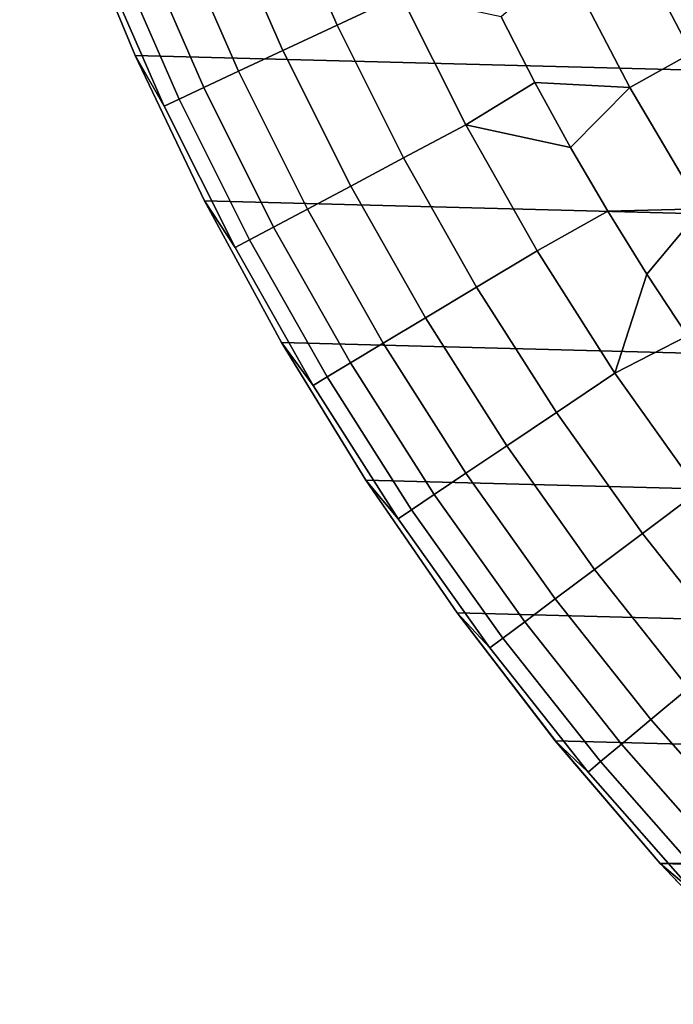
# Model space of a CAD drawing. Header units: metres. Extents: x -28 to 70, y -218 to 27.
# Tile 1 of 246: x -14.74 to -11.45, y -211.13 to -206.17. Entities that reach past the tile are written whole.
import ezdxf

# ---------------------------------------------------------------- set-up
doc = ezdxf.new("R2010")
doc.units = ezdxf.units.M
doc.layers.add('solid_10_261_002_XXX', color=7, linetype='CONTINUOUS')

msp = doc.modelspace()

# ---------------------------------------------------------------- linework, layer by layer
at = {"layer": 'solid_10_261_002_XXX'}
for points in [[(14.159966, -206.354401, 220.899994), (-14.470504, -205.60466, 220.899994), (-14.741282, -204.839996, 220.899994), (14.470504, -205.60466, 220.899994)], [(-12.82249, -206.051575, 292.50061), (-13.114442, -205.38353, 292.50061), (-13.443111, -205.517197, 291.156036), (-13.143843, -206.201981, 291.156036)], [(-13.143843, -206.201981, 291.156036), (-13.443111, -205.517197, 291.156036), (-13.722045, -205.63063, 289.798401), (-13.416566, -206.329636, 289.798401)], [(-14.470504, -205.60466, 220.899994), (-14.159966, -206.354401, 220.899994), (-14.159955, -206.354416, 221.899994), (-14.470496, -205.604706, 221.899994)], [(13.810521, -207.086945, 220.899994), (-14.159966, -206.354401, 220.899994), (-14.470504, -205.60466, 220.899994), (14.159966, -206.354401, 220.899994)], [(-14.159955, -206.354416, 282.899994), (-14.470496, -205.604706, 282.899994), (-14.470496, -205.604706, 221.899994), (-14.159955, -206.354416, 221.899994)], [(-14.013713, -206.609131, 284.28064), (-14.332788, -205.879013, 284.28064), (-14.470496, -205.604706, 282.899994), (-14.159955, -206.354416, 282.899994)], [(-13.416566, -206.329636, 289.798401), (-13.722045, -205.63063, 289.798401), (-13.9508, -205.723663, 288.429871), (-13.640229, -206.434311, 288.429871)], [(-11.097734, -206.197281, 297.8591), (-11.409177, -205.597931, 297.8591), (-11.679976, -205.729599, 296.501465), (-11.361141, -206.343185, 296.501465)], [(-13.640229, -206.434311, 288.429871), (-13.9508, -205.723663, 288.429871), (-14.129016, -205.796143, 287.052612), (-13.814478, -206.515869, 287.052612)], [(-11.361141, -206.343185, 296.501465), (-11.679976, -205.729599, 296.501465), (-11.999063, -205.884766, 295.15686), (-11.671517, -206.515121, 295.15686)], [(-13.814478, -206.515869, 287.052612), (-14.129016, -205.796143, 287.052612), (-14.256413, -205.847961, 285.668823), (-13.939038, -206.574173, 285.668823)], [(-13.939038, -206.574173, 285.668823), (-14.256413, -205.847961, 285.668823), (-14.332788, -205.879013, 284.28064), (-14.013713, -206.609131, 284.28064)], [(-11.671517, -206.515121, 295.15686), (-11.999063, -205.884766, 295.15686), (-12.318244, -206.159286, 293.828735), (-12.148291, -206.490616, 293.828735)], [(-12.496534, -206.703705, 292.50061), (-12.82249, -206.051575, 292.50061), (-13.143843, -206.201981, 291.156036), (-12.809719, -206.870453, 291.156036)], [(-12.148291, -206.490616, 293.828735), (-12.318244, -206.159286, 293.828735), (-12.82249, -206.051575, 292.50061), (-12.496534, -206.703705, 292.50061)], [(-12.809719, -206.870453, 291.156036), (-13.143843, -206.201981, 291.156036), (-13.416566, -206.329636, 289.798401), (-13.07551, -207.011978, 289.798401)], [(-13.07551, -207.011978, 289.798401), (-13.416566, -206.329636, 289.798401), (-13.640229, -206.434311, 288.429871), (-13.293487, -207.128036, 288.429871)], [(-14.159966, -206.354401, 220.899994), (-13.810521, -207.086945, 220.899994), (-13.810601, -207.086853, 221.899994), (-14.159955, -206.354416, 221.899994)], [(13.423374, -207.800034, 220.899994), (-13.810521, -207.086945, 220.899994), (-14.159966, -206.354401, 220.899994), (13.810521, -207.086945, 220.899994)], [(-13.810601, -207.086853, 282.899994), (-14.159955, -206.354416, 282.899994), (-14.159955, -206.354416, 221.899994), (-13.810601, -207.086853, 221.899994)], [(-13.657476, -207.321838, 284.28064), (-14.013713, -206.609131, 284.28064), (-14.159955, -206.354416, 282.899994), (-13.810601, -207.086853, 282.899994)], [(-11.010101, -206.938934, 296.501465), (-11.361141, -206.343185, 296.501465), (-11.671517, -206.515121, 295.15686), (-11.310887, -207.127136, 295.15686)], [(-13.293487, -207.128036, 288.429871), (-13.640229, -206.434311, 288.429871), (-13.814478, -206.515869, 287.052612), (-13.463306, -207.218445, 287.052612)], [(-13.463306, -207.218445, 287.052612), (-13.814478, -206.515869, 287.052612), (-13.939038, -206.574173, 285.668823), (-13.5847, -207.283081, 285.668823)], [(-11.969428, -206.817215, 293.828735), (-12.148291, -206.490616, 293.828735), (-12.496534, -206.703705, 292.50061)], [(-11.671517, -206.515121, 295.15686), (-12.148291, -206.490616, 293.828735), (-11.969428, -206.817215, 293.828735)], [(-11.310887, -207.127136, 295.15686), (-11.671517, -206.515121, 295.15686), (-11.969428, -206.817215, 293.828735), (-11.781786, -207.13887, 293.828735)], [(-13.5847, -207.283081, 285.668823), (-13.939038, -206.574173, 285.668823), (-14.013713, -206.609131, 284.28064), (-13.657476, -207.321838, 284.28064)], [(-12.137441, -207.338181, 292.50061), (-12.496534, -206.703705, 292.50061), (-12.809719, -206.870453, 291.156036), (-12.441626, -207.520844, 291.156036)], [(-11.781786, -207.13887, 293.828735), (-11.969428, -206.817215, 293.828735), (-12.496534, -206.703705, 292.50061), (-12.137441, -207.338181, 292.50061)], [(-12.441626, -207.520844, 291.156036), (-12.809719, -206.870453, 291.156036), (-13.07551, -207.011978, 289.798401), (-12.699779, -207.675858, 289.798401)], [(-12.699779, -207.675858, 289.798401), (-13.07551, -207.011978, 289.798401), (-13.293487, -207.128036, 288.429871), (-12.911492, -207.802979, 288.429871)], [(-13.423394, -207.800003, 282.899994), (-13.810601, -207.086853, 282.899994), (-13.810601, -207.086853, 221.899994), (-13.423394, -207.800003, 221.899994)], [(-13.423374, -207.800034, 220.899994), (-13.423394, -207.800003, 221.899994), (-13.810601, -207.086853, 221.899994), (-13.810521, -207.086945, 220.899994)], [(-13.265022, -208.015259, 284.28064), (-13.657476, -207.321838, 284.28064), (-13.810601, -207.086853, 282.899994), (-13.423394, -207.800003, 282.899994)], [(12.999373, -208.491928, 220.899994), (-13.423374, -207.800034, 220.899994), (-13.810521, -207.086945, 220.899994), (13.423374, -207.800034, 220.899994)], [(-12.911492, -207.802979, 288.429871), (-13.293487, -207.128036, 288.429871), (-13.463306, -207.218445, 287.052612), (-13.076432, -207.902023, 287.052612)], [(-11.310887, -207.127136, 295.15686), (-11.781786, -207.13887, 293.828735), (-11.585504, -207.455307, 293.828735)], [(-10.918196, -207.719101, 295.15686), (-11.310887, -207.127136, 295.15686), (-11.585504, -207.455307, 293.828735), (-11.380724, -207.766327, 293.828735)], [(-11.585504, -207.455307, 293.828735), (-11.781786, -207.13887, 293.828735), (-12.137441, -207.338181, 292.50061), (-11.746161, -207.953339, 292.50061)], [(-13.076432, -207.902023, 287.052612), (-13.463306, -207.218445, 287.052612), (-13.5847, -207.283081, 285.668823), (-13.194337, -207.972824, 285.668823)], [(-13.194337, -207.972824, 285.668823), (-13.5847, -207.283081, 285.668823), (-13.657476, -207.321838, 284.28064), (-13.265022, -208.015259, 284.28064)], [(-11.746161, -207.953339, 292.50061), (-12.137441, -207.338181, 292.50061), (-12.441626, -207.520844, 291.156036), (-12.04054, -208.151413, 291.156036)], [(-11.380724, -207.766327, 293.828735), (-11.585504, -207.455307, 293.828735), (-11.746161, -207.953339, 292.50061)], [(-12.04054, -208.151413, 291.156036), (-12.441626, -207.520844, 291.156036), (-12.699779, -207.675858, 289.798401), (-12.290371, -208.319504, 289.798401)], [(-12.290371, -208.319504, 289.798401), (-12.699779, -207.675858, 289.798401), (-12.911492, -207.802979, 288.429871), (-12.495259, -208.457367, 288.429871)], [(-11.167597, -208.071671, 293.828735), (-11.380724, -207.766327, 293.828735), (-11.746161, -207.953339, 292.50061), (-11.323732, -208.547546, 292.50061)], [(-12.999393, -208.491898, 282.899994), (-13.423394, -207.800003, 282.899994), (-13.423394, -207.800003, 221.899994), (-12.999393, -208.491898, 221.899994)], [(-13.423374, -207.800034, 220.899994), (-12.999373, -208.491928, 220.899994), (-12.999393, -208.491898, 221.899994), (-13.423394, -207.800003, 221.899994)], [(-12.837392, -208.687576, 284.28064), (-13.265022, -208.015259, 284.28064), (-13.423394, -207.800003, 282.899994), (-12.999393, -208.491898, 282.899994)], [(12.539787, -209.160583, 220.899994), (-12.999373, -208.491928, 220.899994), (-13.423374, -207.800034, 220.899994), (12.999373, -208.491928, 220.899994)], [(-12.495259, -208.457367, 288.429871), (-12.911492, -207.802979, 288.429871), (-13.076432, -207.902023, 287.052612), (-12.654881, -208.564774, 287.052612)], [(-12.654881, -208.564774, 287.052612), (-13.076432, -207.902023, 287.052612), (-13.194337, -207.972824, 285.668823), (-12.768986, -208.641541, 285.668823)], [(-12.768986, -208.641541, 285.668823), (-13.194337, -207.972824, 285.668823), (-13.265022, -208.015259, 284.28064), (-12.837392, -208.687576, 284.28064)], [(-11.323732, -208.547546, 292.50061), (-11.746161, -207.953339, 292.50061), (-12.04054, -208.151413, 291.156036), (-11.607525, -208.760498, 291.156036)], [(-11.607525, -208.760498, 291.156036), (-12.04054, -208.151413, 291.156036), (-12.290371, -208.319504, 289.798401), (-11.848371, -208.941238, 289.798401)], [(-11.848371, -208.941238, 289.798401), (-12.290371, -208.319504, 289.798401), (-12.495259, -208.457367, 288.429871), (-12.045891, -209.089462, 288.429871)], [(-12.045891, -209.089462, 288.429871), (-12.495259, -208.457367, 288.429871), (-12.654881, -208.564774, 287.052612), (-12.199773, -209.204941, 287.052612)], [(-12.539763, -209.160675, 282.899994), (-12.999393, -208.491898, 282.899994), (-12.999393, -208.491898, 221.899994), (-12.539763, -209.160675, 221.899994)], [(-12.999373, -208.491928, 220.899994), (-12.539787, -209.160583, 220.899994), (-12.539763, -209.160675, 221.899994), (-12.999393, -208.491898, 221.899994)], [(-12.37572, -209.336975, 284.28064), (-12.837392, -208.687576, 284.28064), (-12.999393, -208.491898, 282.899994), (-12.539763, -209.160675, 282.899994)], [(12.045615, -209.804642, 220.899994), (-12.539787, -209.160583, 220.899994), (-12.999373, -208.491928, 220.899994), (12.539787, -209.160583, 220.899994)], [(-12.199773, -209.204941, 287.052612), (-12.654881, -208.564774, 287.052612), (-12.768986, -208.641541, 285.668823), (-12.309773, -209.287491, 285.668823)], [(-10.871276, -209.119202, 292.50061), (-11.323732, -208.547546, 292.50061), (-11.607525, -208.760498, 291.156036), (-11.143728, -209.346497, 291.156036)], [(-12.309773, -209.287491, 285.668823), (-12.768986, -208.641541, 285.668823), (-12.837392, -208.687576, 284.28064), (-12.37572, -209.336975, 284.28064)], [(-11.143728, -209.346497, 291.156036), (-11.607525, -208.760498, 291.156036), (-11.848371, -208.941238, 289.798401), (-11.374951, -209.539383, 289.798401)], [(-11.374951, -209.539383, 289.798401), (-11.848371, -208.941238, 289.798401), (-12.045891, -209.089462, 288.429871), (-11.564579, -209.697586, 288.429871)], [(-11.564579, -209.697586, 288.429871), (-12.045891, -209.089462, 288.429871), (-12.199773, -209.204941, 287.052612), (-11.712312, -209.820831, 287.052612)], [(-12.539787, -209.160583, 220.899994), (-12.045615, -209.804642, 220.899994), (-12.045762, -209.804459, 221.899994), (-12.539763, -209.160675, 221.899994)], [(11.518719, -210.421555, 220.899994), (-12.045615, -209.804642, 220.899994), (-12.539787, -209.160583, 220.899994), (12.045615, -209.804642, 220.899994)], [(-12.045762, -209.804459, 282.899994), (-12.539763, -209.160675, 282.899994), (-12.539763, -209.160675, 221.899994), (-12.045762, -209.804459, 221.899994)], [(-11.881228, -209.961746, 284.28064), (-12.37572, -209.336975, 284.28064), (-12.539763, -209.160675, 282.899994), (-12.045762, -209.804459, 282.899994)], [(-11.712312, -209.820831, 287.052612), (-12.199773, -209.204941, 287.052612), (-12.309773, -209.287491, 285.668823), (-11.817918, -209.90892, 285.668823)], [(-11.817918, -209.90892, 285.668823), (-12.309773, -209.287491, 285.668823), (-12.37572, -209.336975, 284.28064), (-11.881228, -209.961746, 284.28064)], [(-10.871367, -210.112381, 289.798401), (-11.374951, -209.539383, 289.798401), (-11.564579, -209.697586, 288.429871), (-11.0526, -210.280121, 288.429871)], [(-11.0526, -210.280121, 288.429871), (-11.564579, -209.697586, 288.429871), (-11.712312, -209.820831, 287.052612), (-11.193792, -210.410812, 287.052612)], [(-11.518744, -210.421524, 282.899994), (-12.045762, -209.804459, 282.899994), (-12.045762, -209.804459, 221.899994), (-11.518744, -210.421524, 221.899994)], [(-12.045615, -209.804642, 220.899994), (-11.518719, -210.421555, 220.899994), (-11.518744, -210.421524, 221.899994), (-12.045762, -209.804459, 221.899994)], [(-11.355231, -210.560226, 284.28064), (-11.881228, -209.961746, 284.28064), (-12.045762, -209.804459, 282.899994), (-11.518744, -210.421524, 282.899994)], [(11.518719, -210.421555, 220.899994), (-11.518719, -210.421555, 220.899994), (-12.045615, -209.804642, 220.899994)], [(-11.193792, -210.410812, 287.052612), (-11.712312, -209.820831, 287.052612), (-11.817918, -209.90892, 285.668823), (-11.294723, -210.504227, 285.668823)], [(-11.294723, -210.504227, 285.668823), (-11.817918, -209.90892, 285.668823), (-11.881228, -209.961746, 284.28064), (-11.355231, -210.560226, 284.28064)], [(-10.960155, -211.010162, 282.899994), (-11.518744, -210.421524, 282.899994), (-11.518744, -210.421524, 221.899994), (-10.960155, -211.010162, 221.899994)], [(-11.518719, -210.421555, 220.899994), (-10.960328, -211.009949, 220.899994), (-10.960155, -211.010162, 221.899994), (-11.518744, -210.421524, 221.899994)], [(-10.799122, -211.130844, 284.28064), (-11.355231, -210.560226, 284.28064), (-11.518744, -210.421524, 282.899994), (-10.960155, -211.010162, 282.899994)], [(10.960328, -211.009949, 220.899994), (-10.960328, -211.009949, 220.899994), (-11.518719, -210.421555, 220.899994)], [(11.518719, -210.421555, 220.899994), (10.960328, -211.009949, 220.899994), (-11.518719, -210.421555, 220.899994)]]:
    msp.add_3dface(points, dxfattribs=at)

doc.saveas('drawing.dxf')
